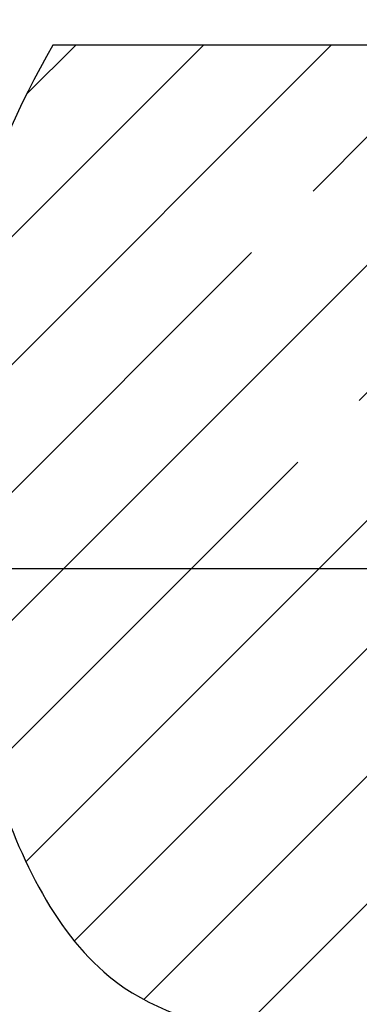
# Model space of a CAD drawing. Header units: millimetres. Extents: x 0 to 4200, y 0 to 2970.
# Tile 10 of 22: x 687 to 755, y 1993 to 2189. Entities that reach past the tile are written whole.
import ezdxf

# ---------------------------------------------------------------- set-up
doc = ezdxf.new("R2010")
doc.units = ezdxf.units.MM
doc.header["$LTSCALE"] = 231
doc.linetypes.add('CENTER', pattern=[0.6, 0.375, -0.075, 0.075, -0.075])
doc.layers.get('0').update_dxf_attribs({"linetype": 'CONTINUOUS'})
doc.layers.add('_2D-BEM', color=7, linetype='CONTINUOUS')
doc.layers.add('_KURVEN', color=7, linetype='CONTINUOUS')
doc.styles.get("Standard").update_dxf_attribs({"font": 'txt', "width": 0.7})
doc.dimstyles.new('DIMSTYLE_1', dxfattribs={"dimtxt": 25, "dimasz": 35, "dimexe": 2, "dimexo": 1, "dimtad": 1, "dimdec": 1, "dimtxsty": 'STANDARD', "dimblk": '_FILLED', "dimblk1": '_FILLED', "dimblk2": '_FILLED', "dimcen": 0.09, "dimadec": 1, "dimazin": 2, "dimtp": 0.3, "dimtm": 0.3, "dimtfac": 1, "dimtdec": -1, "dimtofl": 0, "dimtmove": 0, "dimatfit": 3, "dimldrblk": '_FILLED', "dimfxl": 1, "dimtolj": 1, "dimarcsym": 0})
doc.dimstyles.new('DIMSTYLE_2', dxfattribs={"dimtxt": 25, "dimasz": 35, "dimexe": 2, "dimexo": 1, "dimtad": 1, "dimdec": 1, "dimtxsty": 'STANDARD', "dimblk": '_FILLED', "dimblk1": '_FILLED', "dimblk2": '_FILLED', "dimcen": 0.09, "dimadec": 1, "dimazin": 2, "dimtp": 0.3, "dimtm": 0.3, "dimtfac": 1, "dimtdec": 1, "dimtofl": 0, "dimtmove": 0, "dimatfit": 3, "dimldrblk": '_FILLED', "dimfxl": 1, "dimtolj": 1, "dimarcsym": 0})

# ---------------------------------------------------------------- blocks, each defined once
blk = doc.blocks.new('_FILLED')
at = {"color": 0, "linetype": 'BYBLOCK'}
blk.add_solid([(0, 0), (-1, 0.1428571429), (-1, -0.1428571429)], dxfattribs=at)
blk = doc.blocks.new('*D0')
at = {"layer": '_2D-BEM', "color": 2, "linetype": 'CONTINUOUS'}
for p, q in [((625.6724508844, 2131.4980383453), (625.6724508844, 2310.4571519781)), ((619.4224508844, 2183.6710856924), (605.6724508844, 2183.6710856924)), ((683.7211471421, 2183.6710856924), (619.4224508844, 2183.6710856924)), ((625.6724508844, 2183.6710856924), (625.6724508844, 2131.4980383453)), ((625.6724508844, 2079.3249909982), (625.6724508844, 2131.4980383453)), ((619.4224508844, 2079.3249909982), (605.6724508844, 2079.3249909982)), ((769.839093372, 2079.3249909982), (619.4224508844, 2079.3249909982))]:
    blk.add_line(p, q, dxfattribs=at)
at = {"layer": '_2D-BEM', "color": 2, "linetype": 'CONTINUOUS', "xscale": 35, "yscale": 35, "zscale": 35}
for p, rotation in [((625.6724508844, 2183.6710856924), 90), ((625.6724508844, 2079.3249909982), 270)]:
    blk.add_blockref('_FILLED', p, dxfattribs=dict(at, rotation=rotation))
at = {"layer": '_2D-BEM', "color": 2, "linetype": 'CONTINUOUS', "insert": (594.4224508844, 2208.6714376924), "char_height": 25, "width": 152.6785714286, "attachment_point": 1, "rotation": 90, "line_spacing_factor": 0.9}
blk.add_mtext('ca.100', dxfattribs=at)
blk = doc.blocks.new('*D1')
at = {"layer": '_2D-BEM', "color": 2, "linetype": 'CONTINUOUS'}
for p, q in [((758.6766497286, 2081.7967957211), (758.6766497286, 1912.8645256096)), ((833.7211471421, 2003.6710856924), (833.7211471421, 1912.8645256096)), ((758.6766497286, 1932.8645256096), (629.1540742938, 1932.8645256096)), ((629.1540742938, 1932.8645256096), (796.1988984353, 1932.8645256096)), ((908.7211471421, 1932.8645256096), (796.1988984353, 1932.8645256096)), ((833.7211471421, 1932.8645256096), (908.7211471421, 1932.8645256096))]:
    blk.add_line(p, q, dxfattribs=at)
at = {"layer": '_2D-BEM', "color": 2, "linetype": 'CONTINUOUS', "xscale": 35, "yscale": 35, "zscale": 35}
blk.add_blockref('_FILLED', (758.6766497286, 1932.8645256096), dxfattribs=at)
at = {"layer": '_2D-BEM', "color": 2, "linetype": 'CONTINUOUS', "xscale": 35, "yscale": 35, "zscale": 35, "rotation": 180}
blk.add_blockref('_FILLED', (833.7211471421, 1932.8645256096), dxfattribs=at)
at = {"layer": '_2D-BEM', "color": 2, "linetype": 'CONTINUOUS', "insert": (714.868360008, 1964.1145256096), "char_height": 25, "width": 128.5714285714, "attachment_point": 3, "line_spacing_factor": 0.9}
blk.add_mtext('ca.75', dxfattribs=at)

msp = doc.modelspace()

# ---------------------------------------------------------------- linework, layer by layer
at = {"layer": '_KURVEN', "color": 2, "linetype": 'CONTINUOUS'}
for p, q in [((671.0465383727, 2105.5549181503), (749.1627059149, 2183.6710856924)), ((675.701701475, 2059.2983930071), (800.0743941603, 2183.6710856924)), ((688.4480466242, 2173.8681146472), (698.2510176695, 2183.6710856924)), ((711.7993764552, 1993.5726914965), (833.7211471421, 2115.4944621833)), ((688.3316757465, 2021.0166790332), (758.7710863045, 2091.4560895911))]:
    msp.add_line(p, q, dxfattribs=at)
at = {"layer": '_KURVEN', "color": 2, "linetype": 'CENTER'}
for p, q in [((674.5634590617, 2134.5276829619), (723.7068617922, 2183.6710856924)), ((672.0282480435, 2081.0807836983), (772.2967647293, 2181.3493003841)), ((681.2229452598, 2039.3637926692), (822.1564740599, 2180.2973214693)), ((731.1647479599, 1987.4822188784), (833.7211471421, 2090.0386180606)), ((697.9655814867, 2005.1947406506), (771.9529540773, 2079.1821132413))]:
    msp.add_line(p, q, dxfattribs=at)
at = {"layer": '_KURVEN', "color": 7, "linetype": 'CONTINUOUS'}
msp.add_line((770.7211471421, 2183.6710856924), (693.7211471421, 2183.6710856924), dxfattribs=at)
msp.add_open_spline([(693.7211471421, 2183.6710856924), (679.6023919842, 2159.2225221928), (665.9295502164, 2111.3448169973), (676.168958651, 2046.5566572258), (703.083885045, 1985.9824808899), (770.8474072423, 1983.7551554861), (819.8152058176, 2004.9926588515), (833.7211471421, 2013.6710856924)], degree=3, knots=[0, 0, 0, 0, 0.2380867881, 0.4528461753, 0.5938710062, 0.7885984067, 1, 1, 1, 1], dxfattribs=at)

# ---------------------------------------------------------------- dimensions: what is measured, and where the dimension line sits
at = {"layer": '_2D-BEM', "color": 2, "linetype": 'CONTINUOUS'}
for base, p1, p2, angle, text, dimstyle, picture, middle in [((625.6724508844, 2079.3249909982), (684.7211471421, 2183.6710856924), (770.839093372, 2079.3249909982), 270, 'ca.100', 'DIMSTYLE_1', '*D0', (625.6724508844, 2259.5642948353)), ((758.6766497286, 1932.8645256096), (833.7211471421, 2004.6710856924), (758.6766497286, 2082.7967957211), 180, 'ca.<>', 'DIMSTYLE_2', '*D1', (672.0112171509, 1932.8645256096))]:
    dim = msp.add_linear_dim(base=base, p1=p1, p2=p2, angle=angle, text=text, dimstyle=dimstyle, dxfattribs=at)
    dim.commit()
    dim.dimension.update_dxf_attribs({"geometry": picture, "text_midpoint": middle, "dimtype": 160})

doc.saveas('drawing.dxf')
